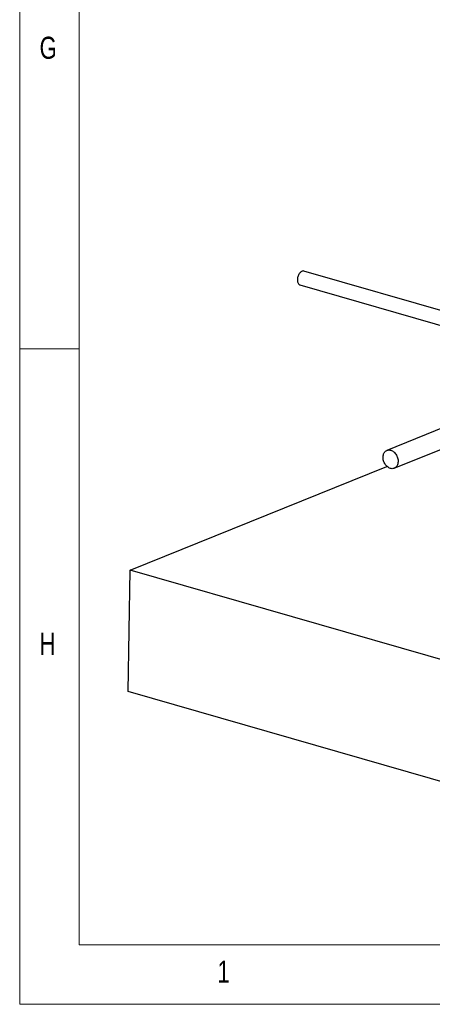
# Model space of a CAD drawing. Header units: millimetres. Extents: x 5 to 589, y 5 to 415.
# Tile 1 of 90: x 5 to 40, y 5 to 88. Entities that reach past the tile are written whole.
import ezdxf

# ---------------------------------------------------------------- set-up
doc = ezdxf.new("R2010")
doc.units = ezdxf.units.MM
doc.layers.add('NOTES', color=6, linetype='Continuous')
doc.layers.add('TRAIT-FORT', color=4, linetype='Continuous', lineweight=25)
doc.styles.add('SLDTEXTSTYLE0', font='TXT', dxfattribs={"width": 0.75})

msp = doc.modelspace()

# ---------------------------------------------------------------- linework, layer by layer
at = {"color": 7, "linetype": 'Continuous', "lineweight": 18}
for p, q in [((5, 415), (5, 5)), ((10, 410), (10, 10)), ((10, 60), (5, 60)), ((10, 10), (584, 10)), ((5, 5), (589, 5))]:
    msp.add_line(p, q, dxfattribs=at)
at = {"layer": 'TRAIT-FORT', "color": 4, "linetype": 'Continuous', "lineweight": 25}
for p, q in [((72.078, 54.069), (28.836, 66.511)), ((28.499, 65.342), (70.251, 53.33)), ((52.797, 58.351), (35.795, 51.47)), ((36.404, 49.966), (55.323, 57.625)), ((14.273, 41.41), (35.799, 50.123)), ((14.101, 31.238), (14.273, 41.41)), ((77.389, 23.251), (14.273, 41.41)), ((77.217, 13.079), (14.101, 31.238))]:
    msp.add_line(p, q, dxfattribs=at)
at = {"layer": 'TRAIT-FORT', "color": 4, "linetype": 'Continuous', "lineweight": 25, "flags": 128}
for points in [[(28.836, 66.511), (28.817, 66.515), (28.772, 66.519), (28.725, 66.514), (28.677, 66.499), (28.629, 66.475), (28.582, 66.442), (28.536, 66.402), (28.492, 66.354), (28.451, 66.299), (28.413, 66.238), (28.38, 66.172), (28.351, 66.103), (28.326, 66.03), (28.308, 65.957), (28.295, 65.882), (28.287, 65.808), (28.286, 65.737), (28.291, 65.668), (28.302, 65.603), (28.318, 65.543), (28.34, 65.49), (28.367, 65.443), (28.399, 65.404), (28.436, 65.373), (28.475, 65.351), (28.499, 65.342)], [(36.112, 51.481), (36.181, 51.457), (36.248, 51.424), (36.313, 51.383), (36.376, 51.334), (36.436, 51.278), (36.492, 51.216), (36.543, 51.147), (36.589, 51.074), (36.629, 50.996), (36.663, 50.915), (36.691, 50.832), (36.711, 50.747), (36.724, 50.662), (36.73, 50.578), (36.729, 50.495), (36.72, 50.415), (36.704, 50.339), (36.681, 50.267), (36.651, 50.2), (36.615, 50.14), (36.572, 50.086), (36.524, 50.039), (36.471, 50.001), (36.414, 49.971), (36.353, 49.949), (36.289, 49.937), (36.223, 49.934), (36.155, 49.94), (36.087, 49.955), (36.018, 49.979), (35.951, 50.012), (35.886, 50.053), (35.823, 50.102), (35.763, 50.158), (35.707, 50.221), (35.656, 50.289), (35.61, 50.363), (35.57, 50.44), (35.536, 50.521), (35.508, 50.604), (35.488, 50.689), (35.475, 50.774), (35.469, 50.858), (35.47, 50.941), (35.479, 51.021), (35.495, 51.097), (35.518, 51.169), (35.548, 51.236), (35.584, 51.297), (35.627, 51.35), (35.675, 51.397), (35.728, 51.435), (35.785, 51.465), (35.846, 51.487), (35.91, 51.499), (35.976, 51.502), (36.044, 51.496), (36.112, 51.481)]]:
    msp.add_lwpolyline(points, dxfattribs=at)

# ---------------------------------------------------------------- texts
at = {"layer": 'NOTES', "color": 211, "char_height": 1.852, "attachment_point": 1, "style": 'SLDTEXTSTYLE0'}
for s, insert in [('G', (6.667, 86.168)), ('H', (6.667, 36.168)), ('1', (21.583, 8.668))]:
    msp.add_mtext(s, dxfattribs=dict(at, insert=insert))

doc.saveas('drawing.dxf')
